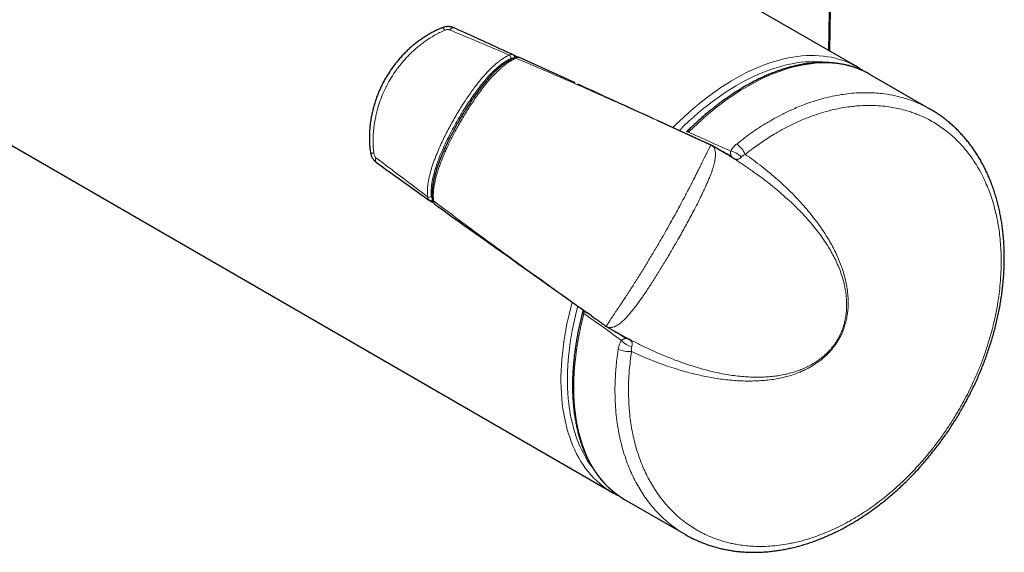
# Model space of a CAD drawing. Header units: millimetres. Extents: x 8 to 2230, y 12 to 2204.
# Tile 88 of 163: x 2124 to 2230, y 60 to 117. Entities that reach past the tile are written whole.
import ezdxf

# ---------------------------------------------------------------- set-up
doc = ezdxf.new("R2010")
doc.units = ezdxf.units.MM

msp = doc.modelspace()

# ---------------------------------------------------------------- linework, layer by layer
at = {"color": 7, "linetype": 'Continuous', "lineweight": 30}
for p, q in [((2010.76, 168.55), (2187.68, 66.42)), ((2214.18, 112.32), (2196.3, 122.64)), ((2177.04, 113.62), (2176.99, 113.65)), ((2177.31, 113.47), (2177.04, 113.62)), ((2177.38, 113.43), (2177.31, 113.47)), ((2177.8, 113.29), (2177.76, 113.31)), ((2183.72, 110.59), (2177.8, 113.29)), ((2222.12, 107.73), (2215.55, 111.52)), ((2192.53, 106.56), (2197.18, 104.44)), ((2197.2, 104.43), (2192.6, 106.53)), ((2197.19, 104.44), (2198.34, 103.91)), ((2199.28, 103.38), (2198.47, 103.85)), ((2199.28, 103.38), (2199.56, 103.22)), ((2200.59, 102.65), (2200.59, 102.65)), ((2167.96, 97.94), (2167.94, 97.96)), ((2167.98, 97.93), (2167.96, 97.94)), ((2167.98, 97.93), (2168.24, 97.77)), ((2168.24, 97.77), (2168.32, 97.73)), ((2185.49, 85.45), (2185.01, 85.78)), ((2187.14, 84.28), (2187.16, 84.27)), ((2187.15, 84.26), (2187.97, 83.79)), ((2187.97, 83.8), (2187.96, 83.8)), ((2189.26, 83.02), (2189.26, 83.02)), ((2189.06, 65.62), (2195.63, 61.83)), ((2195.63, 61.84), (2195.64, 61.83))]:
    msp.add_line(p, q, dxfattribs=at)
at = {"color": 252, "linetype": 'Continuous', "lineweight": 0, "flags": 128}
for points in [[(2169.35, 116.55), (2169.36, 116.55), (2169.39, 116.55), (2169.43, 116.53), (2169.47, 116.5), (2169.53, 116.44), (2169.58, 116.37), (2169.64, 116.29)], [(2170.65, 116.54), (2170.62, 116.55), (2170.57, 116.56), (2170.51, 116.55), (2170.44, 116.53), (2170.38, 116.5), (2170.31, 116.45), (2170.24, 116.39), (2170.17, 116.32)], [(2194.28, 105.77), (2194.5, 105.99), (2194.99, 106.47), (2195.49, 106.94), (2195.99, 107.39), (2196.49, 107.83), (2197, 108.26), (2197.51, 108.67), (2198.02, 109.07), (2198.54, 109.45), (2199.05, 109.82), (2199.57, 110.17), (2200.09, 110.5), (2200.61, 110.82), (2201.13, 111.12), (2201.65, 111.41), (2202.17, 111.68), (2202.69, 111.93), (2203.2, 112.16), (2203.72, 112.38), (2204.23, 112.57), (2204.74, 112.76), (2205.25, 112.92), (2205.75, 113.06), (2206.25, 113.19), (2206.75, 113.3), (2207.24, 113.39), (2207.73, 113.46), (2208.21, 113.51), (2208.69, 113.54), (2209.16, 113.56), (2209.62, 113.55), (2210.08, 113.53), (2210.53, 113.49), (2210.97, 113.43), (2211.41, 113.36), (2211.83, 113.26), (2212.25, 113.14), (2212.66, 113.01), (2213.06, 112.86), (2213.45, 112.69), (2213.79, 112.53)], [(2210.97, 112.8), (2210.88, 112.81), (2210.44, 112.86), (2209.99, 112.89), (2209.53, 112.9), (2209.07, 112.89), (2208.6, 112.86), (2208.12, 112.82), (2207.64, 112.75), (2207.15, 112.67), (2206.66, 112.57), (2206.17, 112.45), (2205.67, 112.31), (2205.17, 112.16), (2204.66, 111.98), (2204.16, 111.79), (2203.65, 111.58), (2203.13, 111.36), (2202.62, 111.11), (2202.11, 110.85), (2201.59, 110.57), (2201.07, 110.27), (2200.56, 109.96), (2200.05, 109.63), (2199.53, 109.29), (2199.02, 108.93), (2198.51, 108.55), (2198, 108.16), (2197.49, 107.75), (2196.99, 107.33), (2196.49, 106.9), (2196, 106.45), (2195.51, 105.99), (2195.02, 105.51), (2194.96, 105.46)], [(2215.15, 111.74), (2214.88, 111.87), (2214.49, 112.05), (2214.09, 112.2), (2213.68, 112.33), (2213.26, 112.45), (2212.84, 112.55), (2212.41, 112.63), (2211.96, 112.69), (2211.52, 112.73), (2211.06, 112.76), (2210.6, 112.76), (2210.13, 112.75), (2209.66, 112.72), (2209.18, 112.67), (2208.69, 112.6), (2208.2, 112.51), (2207.7, 112.41), (2207.21, 112.29), (2206.7, 112.14), (2206.2, 111.98), (2205.69, 111.81), (2205.17, 111.61), (2204.66, 111.4), (2204.15, 111.17), (2203.63, 110.92), (2203.11, 110.65), (2202.59, 110.37), (2202.07, 110.07), (2201.55, 109.76), (2201.03, 109.43), (2200.52, 109.08), (2200, 108.72), (2199.49, 108.34), (2198.97, 107.94), (2198.47, 107.53), (2197.96, 107.11), (2197.46, 106.67), (2196.96, 106.22), (2196.46, 105.76), (2195.97, 105.28)], [(2195.76, 105.31), (2195.78, 105.32), (2195.81, 105.33), (2195.86, 105.33), (2195.91, 105.31), (2195.97, 105.28)], [(2161.6, 103.12), (2161.6, 103.12), (2161.62, 103.09), (2161.65, 103.06), (2161.71, 103.04), (2161.78, 103.02), (2161.87, 103.01), (2161.97, 103)], [(2162.25, 102), (2162.23, 102.02), (2162.2, 102.07), (2162.17, 102.12), (2162.16, 102.18), (2162.16, 102.26), (2162.16, 102.34), (2162.18, 102.43), (2162.21, 102.52)], [(2187.31, 66.64), (2187.01, 66.84), (2186.67, 67.1), (2186.34, 67.37), (2186.02, 67.65), (2185.71, 67.96), (2185.41, 68.28), (2185.12, 68.62), (2184.85, 68.97), (2184.59, 69.34), (2184.34, 69.72), (2184.11, 70.12), (2183.88, 70.54), (2183.67, 70.96), (2183.48, 71.41), (2183.29, 71.86), (2183.13, 72.33), (2182.97, 72.82), (2182.83, 73.31), (2182.7, 73.82), (2182.59, 74.34), (2182.49, 74.87), (2182.4, 75.42), (2182.33, 75.97), (2182.27, 76.53), (2182.23, 77.11), (2182.2, 77.69), (2182.19, 78.28), (2182.19, 78.88), (2182.21, 79.49), (2182.23, 80.11), (2182.28, 80.73), (2182.34, 81.36), (2182.41, 82), (2182.5, 82.64), (2182.6, 83.29), (2182.71, 83.94), (2182.84, 84.6), (2182.99, 85.26), (2183.14, 85.92), (2183.31, 86.58), (2183.4, 86.92)], [(2184.01, 86.49), (2184.01, 86.48), (2183.84, 85.82), (2183.68, 85.16), (2183.54, 84.5), (2183.41, 83.85), (2183.3, 83.21), (2183.2, 82.57), (2183.11, 81.93), (2183.04, 81.3), (2182.98, 80.67), (2182.94, 80.06), (2182.91, 79.45), (2182.9, 78.84), (2182.9, 78.25), (2182.91, 77.66), (2182.94, 77.08), (2182.98, 76.52), (2183.04, 75.96), (2183.11, 75.41), (2183.2, 74.87), (2183.3, 74.35), (2183.42, 73.83), (2183.54, 73.33), (2183.69, 72.84), (2183.84, 72.37), (2184.01, 71.9), (2184.2, 71.45), (2184.39, 71.02), (2184.61, 70.6), (2184.83, 70.19), (2185.07, 69.8), (2185.31, 69.42), (2185.58, 69.06), (2185.64, 68.98)], [(2184.67, 85.71), (2184.5, 85.04), (2184.35, 84.38), (2184.21, 83.72), (2184.08, 83.07), (2183.96, 82.42), (2183.87, 81.77), (2183.78, 81.13), (2183.71, 80.5), (2183.65, 79.87), (2183.61, 79.25), (2183.58, 78.63), (2183.57, 78.02), (2183.57, 77.43), (2183.58, 76.84), (2183.61, 76.25), (2183.66, 75.68), (2183.72, 75.12), (2183.79, 74.57), (2183.87, 74.03), (2183.98, 73.5), (2184.09, 72.98), (2184.22, 72.47), (2184.36, 71.98), (2184.52, 71.5), (2184.69, 71.03), (2184.87, 70.57), (2185.07, 70.13), (2185.28, 69.71), (2185.5, 69.29), (2185.74, 68.9), (2185.99, 68.51), (2186.25, 68.15), (2186.52, 67.8), (2186.81, 67.46), (2187.11, 67.14), (2187.42, 66.84), (2187.74, 66.55), (2188.07, 66.28), (2188.41, 66.03), (2188.64, 65.87)], [(2184.53, 85.87), (2184.53, 85.85), (2184.54, 85.82), (2184.57, 85.78), (2184.61, 85.74), (2184.67, 85.71)]]:
    msp.add_lwpolyline(points, dxfattribs=at)
at = {"color": 7, "linetype": 'Continuous', "lineweight": 30, "flags": 128}
for points in [[(2215.55, 111.52), (2215.26, 111.69), (2215.15, 111.74)], [(2188.64, 65.87), (2188.76, 65.8), (2189.06, 65.62)]]:
    msp.add_lwpolyline(points, dxfattribs=at)
at = {"color": 252, "linetype": 'Continuous', "lineweight": 0}
for centre, radius, start, end in [((2176.37, 113.26), 0.428, 356.8264, 54.7586), ((2176.89, 113.41), 0.264, 336.9747, 54.7529), ((2177.2, 113.09), 0.22, 53.6315, 110.0918), ((2177.2, 113.29), 0.214, 23.126, 59.3449), ((2200.15, 101.21), 2.05, 42.4641, 79.8063), ((2199.36, 101.55), 3.05, 25.9118, 53.5306), ((2200.25, 102.03), 0.702, 41.9845, 60.6777), ((2167.96, 98.69), 0.428, 245.2444, 303.1412), ((2168.09, 98.16), 0.257, 243.7779, 324.4033), ((2168.52, 98.06), 0.219, 189.8196, 246.3909), ((2168.35, 97.96), 0.214, 240.651, 277.1024), ((2189.62, 83.62), 0.702, 239.3146, 258.0236), ((2190.28, 84.12), 2.05, 220.1976, 257.5321), ((2189.59, 84.64), 3.05, 246.4743, 274.0839)]:
    msp.add_arc(centre, radius, start, end, dxfattribs=at)
at = {"color": 7, "linetype": 'Continuous', "lineweight": 30}
for centre, start, end in [((2209.76, 104.66), 57.1515, 62.8524), ((2192.1, 74.07), 237.1808, 242.8036)]:
    msp.add_arc(centre, 8.84, start, end, dxfattribs=at)
for centre, major_axis, ratio, start_param, end_param in [((2182.25, 111.29), (5.95, -2.89), 0.050738, 3.776021, 3.807684), ((2172.6, 94.59), (5.48, -3.71), 0.050606, 2.475319, 2.507989)]:
    msp.add_ellipse(centre, major_axis=major_axis, ratio=ratio, start_param=start_param, end_param=end_param, dxfattribs=at)
at = {"color": 252, "linetype": 'Continuous', "lineweight": 0}
for major_axis, ratio, start_param, end_param in [((234.05, -104.57), 0.006179, 1.168661, 1.189711), ((207.59, -150.39), 0.006162, 5.093472, 5.114522)]:
    msp.add_ellipse((2108.32, 142.83), major_axis=major_axis, ratio=ratio, start_param=start_param, end_param=end_param, dxfattribs=at)
for points, knots in [([(2211.08, 114.1), (2211.1, 114.7), (2211.14, 116.7), (2211.17, 120.08), (2211.17, 124.26), (2211.12, 128.42), (2211.05, 131.17), (2211.02, 132.55)], [0, 0, 0, 0, 0.096021, 0.321867, 0.547877, 0.773887, 1, 1, 1, 1]), ([(2169.64, 116.29), (2169.45, 116.2), (2169.08, 116.03), (2168.53, 115.74), (2167.99, 115.42), (2167.49, 115.08), (2167.04, 114.74), (2166.62, 114.4), (2166.21, 114.04), (2165.82, 113.66), (2165.44, 113.27), (2165.07, 112.85), (2164.72, 112.42), (2164.4, 111.99), (2164.02, 111.44), (2163.59, 110.74), (2163.14, 109.86), (2162.82, 109.1), (2162.55, 108.36), (2162.33, 107.65), (2162.15, 106.86), (2162.02, 106.12), (2161.94, 105.47), (2161.9, 104.89), (2161.89, 104.39), (2161.9, 103.92), (2161.92, 103.46), (2161.96, 103.16), (2161.97, 103)], [0, 0, 0, 0, 0.03837, 0.076741, 0.115468, 0.154197, 0.186864, 0.219742, 0.25262, 0.285927, 0.319234, 0.352965, 0.386696, 0.420629, 0.450198, 0.509587, 0.569528, 0.630033, 0.660429, 0.712788, 0.765144, 0.807532, 0.849918, 0.885513, 0.91406, 0.942606, 0.971303, 1, 1, 1, 1]), ([(2170.17, 116.32), (2170.14, 116.33), (2170.07, 116.36), (2169.96, 116.36), (2169.85, 116.35), (2169.74, 116.33), (2169.67, 116.3), (2169.64, 116.29)], [0, 0, 0, 0, 0.214308, 0.401954, 0.597398, 0.796145, 1, 1, 1, 1]), ([(2176.61, 113.61), (2175.54, 114.06), (2173.39, 114.98), (2171.25, 115.87), (2170.17, 116.32)], [0, 0, 0, 0, 0.4999873, 1, 1, 1, 1]), ([(2167.78, 98.31), (2167.77, 98.45), (2167.75, 98.74), (2167.77, 99.21), (2167.82, 99.7), (2167.9, 100.15), (2167.99, 100.56), (2168.08, 100.93), (2168.19, 101.31), (2168.32, 101.72), (2168.47, 102.14), (2168.63, 102.58), (2168.84, 103.1), (2169.1, 103.71), (2169.42, 104.39), (2169.75, 105.06), (2170.1, 105.74), (2170.47, 106.41), (2170.86, 107.08), (2171.25, 107.74), (2171.65, 108.37), (2172.05, 108.97), (2172.44, 109.53), (2172.82, 110.06), (2173.2, 110.56), (2173.55, 110.99), (2173.88, 111.38), (2174.18, 111.71), (2174.48, 112.02), (2174.78, 112.32), (2175.09, 112.59), (2175.38, 112.83), (2175.66, 113.05), (2175.93, 113.23), (2176.25, 113.43), (2176.48, 113.54), (2176.61, 113.61)], [0, 0, 0, 0, 0.028856, 0.058108, 0.087363, 0.116994, 0.137673, 0.158353, 0.180709, 0.203067, 0.227841, 0.252618, 0.278616, 0.3177, 0.356788, 0.395986, 0.435654, 0.475376, 0.515461, 0.555699, 0.595991, 0.632715, 0.66778, 0.702843, 0.735207, 0.767568, 0.791929, 0.816289, 0.840058, 0.863824, 0.886686, 0.909545, 0.929765, 0.949983, 0.97029, 1, 1, 1, 1]), ([(2176.79, 113.23), (2176.66, 113.17), (2176.4, 113.04), (2176.01, 112.79), (2175.6, 112.49), (2175.17, 112.13), (2174.73, 111.7), (2174.3, 111.24), (2173.85, 110.73), (2173.38, 110.15), (2172.91, 109.5), (2172.44, 108.85), (2171.96, 108.12), (2171.47, 107.33), (2170.97, 106.48), (2170.48, 105.61), (2170.02, 104.71), (2169.58, 103.81), (2169.22, 102.97), (2168.91, 102.2), (2168.67, 101.51), (2168.47, 100.82), (2168.32, 100.21), (2168.23, 99.67), (2168.18, 99.2), (2168.16, 98.76), (2168.18, 98.48), (2168.19, 98.34)], [0, 0, 0, 0, 0.029472, 0.059017, 0.088503, 0.12365, 0.158921, 0.194254, 0.229486, 0.272731, 0.31604, 0.359377, 0.402661, 0.455619, 0.508606, 0.561567, 0.615737, 0.66994, 0.724084, 0.764401, 0.804827, 0.84518, 0.885396, 0.914002, 0.94272, 0.971419, 1, 1, 1, 1]), ([(2177.33, 113.27), (2177.2, 113.21), (2176.95, 113.09), (2176.57, 112.86), (2176.19, 112.6), (2175.85, 112.33), (2175.56, 112.06), (2175.21, 111.73), (2174.85, 111.36), (2174.48, 110.95), (2174.19, 110.61), (2173.86, 110.19), (2173.48, 109.69), (2173.06, 109.12), (2172.66, 108.53), (2172.26, 107.92), (2171.87, 107.31), (2171.5, 106.68), (2171.13, 106.04), (2170.79, 105.42), (2170.48, 104.83), (2170.19, 104.26), (2169.93, 103.71), (2169.69, 103.18), (2169.47, 102.67), (2169.27, 102.17), (2169.09, 101.69), (2168.93, 101.21), (2168.78, 100.75), (2168.66, 100.32), (2168.57, 99.89), (2168.49, 99.51), (2168.44, 99.16), (2168.41, 98.84), (2168.4, 98.53), (2168.4, 98.2), (2168.42, 97.98), (2168.43, 97.86)], [0, 0, 0, 0, 0.0274191, 0.0552027, 0.0829902, 0.1111128, 0.1304927, 0.149874, 0.1917709, 0.2149903, 0.2382111, 0.2625796, 0.2994754, 0.3363746, 0.3734403, 0.4105073, 0.448114, 0.4857655, 0.523595, 0.561424, 0.595031, 0.6272794, 0.6595272, 0.6890259, 0.7185235, 0.7461908, 0.7738565, 0.8004957, 0.8259888, 0.8514795, 0.8750963, 0.8987094, 0.9177378, 0.9368731, 0.956008, 0.9752568, 1, 1, 1, 1]), ([(2176.61, 113.61), (2176.65, 113.62), (2176.73, 113.66), (2176.83, 113.68), (2176.92, 113.68), (2176.97, 113.66), (2177, 113.65)], [0, 0, 0, 0, 0.261374, 0.530273, 0.763994, 1, 1, 1, 1]), ([(2177.05, 113.26), (2177.05, 113.26), (2177.02, 113.28), (2176.96, 113.28), (2176.88, 113.27), (2176.82, 113.24), (2176.79, 113.23)], [0, 0, 0, 0, 0.062241, 0.386668, 0.689071, 1, 1, 1, 1]), ([(2177.76, 113.31), (2177.74, 113.32), (2177.69, 113.34), (2177.59, 113.35), (2177.47, 113.33), (2177.38, 113.29), (2177.33, 113.27)], [0, 0, 0, 0, 0.171869, 0.441271, 0.71658, 1, 1, 1, 1]), ([(2177.33, 113.27), (2178.36, 112.83), (2180.42, 111.95), (2183.44, 110.63), (2186.4, 109.32), (2189.41, 107.97), (2191.45, 107.05), (2192.53, 106.56)], [0, 0, 0, 0, 0.202182, 0.404374, 0.595091, 0.785812, 1, 1, 1, 1]), ([(2222.12, 107.73), (2222.09, 107.75), (2221.81, 107.92), (2221.25, 108.2), (2220.47, 108.55), (2219.66, 108.84), (2218.84, 109.08), (2218, 109.27), (2217.14, 109.42), (2216.28, 109.51), (2215.47, 109.54), (2214.73, 109.54), (2213.98, 109.51), (2213.14, 109.43), (2212.22, 109.3), (2211.28, 109.11), (2210.35, 108.88), (2209.43, 108.6), (2208.58, 108.31), (2207.81, 108), (2206.97, 107.64), (2206, 107.17), (2204.92, 106.58), (2203.88, 105.96), (2202.93, 105.33), (2202.03, 104.67), (2201.46, 104.22), (2201.17, 104)], [0, 0, 0, 0, 0.00585, 0.050042, 0.093351, 0.136227, 0.179126, 0.222002, 0.264077, 0.306173, 0.348249, 0.379463, 0.410678, 0.453185, 0.495713, 0.538219, 0.579931, 0.621663, 0.663375, 0.69432, 0.725266, 0.775857, 0.826448, 0.872279, 0.918109, 0.959054, 1, 1, 1, 1]), ([(2202.1, 102.88), (2202.41, 103.13), (2202.96, 103.56), (2203.76, 104.12), (2204.49, 104.61), (2205.26, 105.09), (2206.09, 105.56), (2206.96, 106.02), (2207.87, 106.45), (2208.83, 106.85), (2209.83, 107.21), (2210.78, 107.5), (2211.68, 107.73), (2212.54, 107.9), (2213.31, 108.02), (2213.97, 108.1), (2214.68, 108.15), (2215.51, 108.18), (2216.46, 108.15), (2217.35, 108.06), (2218.19, 107.93), (2218.97, 107.76), (2219.65, 107.57), (2220.23, 107.38), (2220.77, 107.17), (2221.34, 106.93), (2221.96, 106.62), (2222.6, 106.25), (2223.24, 105.84), (2223.88, 105.36), (2224.53, 104.82), (2225.14, 104.23), (2225.75, 103.56), (2226.35, 102.82), (2226.92, 101.98), (2227.43, 101.14), (2227.85, 100.31), (2228.23, 99.48), (2228.55, 98.65), (2228.84, 97.75), (2229.11, 96.8), (2229.34, 95.76), (2229.51, 94.74), (2229.63, 93.75), (2229.7, 92.78), (2229.74, 91.9), (2229.74, 91.11), (2229.72, 90.28), (2229.67, 89.28), (2229.55, 88.11), (2229.4, 86.98), (2229.21, 85.9), (2228.99, 84.87), (2228.76, 83.94), (2228.53, 83.13), (2228.27, 82.27), (2227.94, 81.25), (2227.5, 80.09), (2227.04, 78.99), (2226.57, 77.95), (2226.09, 76.96), (2225.63, 76.1), (2225.2, 75.35), (2224.71, 74.52), (2224.08, 73.52), (2223.29, 72.36), (2222.52, 71.34), (2221.79, 70.43), (2221.1, 69.63), (2220.4, 68.86), (2219.64, 68.07), (2218.81, 67.27), (2217.92, 66.48), (2217.05, 65.76), (2216.21, 65.12), (2215.39, 64.54), (2214.66, 64.05), (2214, 63.65), (2213.3, 63.24), (2212.46, 62.79), (2211.47, 62.32), (2210.53, 61.92), (2209.62, 61.58), (2208.76, 61.3), (2208, 61.09), (2207.32, 60.94), (2206.61, 60.79), (2205.76, 60.66), (2204.78, 60.57), (2203.86, 60.53), (2203, 60.55), (2202.18, 60.61), (2201.47, 60.71), (2200.85, 60.82), (2200.2, 60.96), (2199.44, 61.17), (2198.58, 61.48), (2197.79, 61.82), (2197.06, 62.2), (2196.39, 62.6), (2195.81, 63), (2195.31, 63.37), (2194.78, 63.81), (2194.16, 64.4), (2193.49, 65.12), (2192.9, 65.87), (2192.38, 66.61), (2191.92, 67.36), (2191.51, 68.11), (2191.12, 68.93), (2190.76, 69.82), (2190.43, 70.79), (2190.16, 71.75), (2189.94, 72.69), (2189.77, 73.61), (2189.65, 74.45), (2189.58, 75.21), (2189.53, 75.86), (2189.5, 76.51), (2189.48, 77.34), (2189.49, 78.36), (2189.56, 79.5), (2189.67, 80.58), (2189.76, 81.26), (2189.81, 81.6)], [0, 0, 0, 0, 0.009467, 0.016539, 0.023614, 0.030686, 0.038997, 0.047312, 0.055623, 0.064996, 0.074374, 0.083747, 0.091911, 0.100079, 0.108243, 0.113787, 0.119331, 0.128787, 0.13825, 0.147707, 0.155944, 0.164184, 0.172421, 0.178015, 0.183608, 0.190607, 0.197607, 0.205683, 0.213763, 0.221839, 0.231048, 0.240256, 0.2485, 0.259037, 0.269574, 0.278962, 0.288349, 0.296824, 0.305298, 0.313567, 0.323086, 0.33261, 0.342128, 0.350423, 0.358721, 0.367016, 0.372651, 0.378286, 0.387698, 0.397116, 0.406528, 0.41473, 0.422936, 0.431139, 0.436711, 0.442283, 0.451584, 0.46089, 0.47019, 0.478295, 0.486403, 0.494507, 0.500012, 0.505517, 0.515891, 0.526273, 0.536647, 0.544553, 0.552465, 0.560377, 0.568282, 0.57752, 0.586763, 0.596001, 0.604047, 0.612097, 0.620144, 0.625608, 0.631072, 0.640383, 0.649699, 0.65901, 0.66712, 0.675233, 0.683342, 0.688849, 0.694355, 0.703777, 0.713205, 0.722627, 0.730833, 0.739043, 0.747249, 0.752822, 0.758394, 0.767918, 0.777447, 0.786971, 0.795267, 0.803567, 0.811863, 0.817497, 0.823131, 0.833669, 0.844207, 0.853595, 0.862983, 0.871457, 0.879932, 0.8882, 0.897742, 0.90729, 0.916832, 0.925148, 0.933467, 0.941782, 0.947431, 0.95308, 0.95854, 0.964001, 0.973888, 0.983774, 0.991887, 1, 1, 1, 1]), ([(2198.36, 103.89), (2198.36, 103.89), (2198.36, 103.88), (2198.35, 103.84), (2198.32, 103.78), (2198.28, 103.68), (2198.21, 103.56), (2198.14, 103.42), (2198.06, 103.28), (2197.98, 103.11), (2197.88, 102.91), (2197.76, 102.67), (2197.62, 102.39), (2197.47, 102.08), (2197.31, 101.75), (2197.13, 101.39), (2196.94, 101.02), (2196.74, 100.61), (2196.51, 100.16), (2196.26, 99.66), (2196, 99.15), (2195.73, 98.63), (2195.44, 98.09), (2195.08, 97.42), (2194.64, 96.6), (2194.12, 95.67), (2193.59, 94.73), (2193.12, 93.9), (2192.71, 93.2), (2192.36, 92.61), (2192.01, 92.02), (2191.66, 91.44), (2191.31, 90.85), (2190.95, 90.27), (2190.59, 89.69), (2190.24, 89.14), (2189.9, 88.6), (2189.57, 88.09), (2189.24, 87.59), (2188.95, 87.15), (2188.7, 86.77), (2188.49, 86.45), (2188.29, 86.15), (2188.09, 85.86), (2187.91, 85.59), (2187.74, 85.34), (2187.58, 85.1), (2187.44, 84.88), (2187.33, 84.7), (2187.23, 84.56), (2187.17, 84.46), (2187.12, 84.39), (2187.08, 84.35), (2187.06, 84.33), (2187.05, 84.33), (2187.05, 84.33)], [0, 0, 0, 0, 0.006446, 0.020334, 0.034281, 0.049956, 0.065726, 0.0784, 0.091128, 0.10391, 0.116748, 0.132051, 0.147431, 0.164062, 0.18077, 0.197486, 0.214262, 0.231055, 0.2513, 0.27161, 0.29232, 0.313079, 0.334094, 0.356233, 0.392409, 0.42868, 0.465053, 0.501507, 0.524414, 0.547346, 0.570431, 0.593545, 0.616767, 0.64018, 0.663714, 0.687296, 0.709296, 0.731355, 0.753556, 0.775845, 0.791844, 0.807892, 0.823722, 0.839612, 0.855292, 0.871045, 0.888117, 0.905316, 0.922654, 0.940128, 0.95367, 0.967274, 0.980937, 0.994656, 1, 1, 1, 1]), ([(2187.16, 84.27), (2187.17, 84.25), (2187.23, 84.22), (2187.33, 84.19), (2187.47, 84.17), (2187.63, 84.18), (2187.8, 84.21), (2187.98, 84.27), (2188.16, 84.36), (2188.36, 84.48), (2188.56, 84.62), (2188.81, 84.82), (2189.12, 85.11), (2189.48, 85.5), (2189.84, 85.94), (2190.2, 86.4), (2190.55, 86.87), (2190.9, 87.35), (2191.24, 87.85), (2191.59, 88.37), (2191.94, 88.91), (2192.3, 89.47), (2192.66, 90.04), (2193.01, 90.61), (2193.37, 91.2), (2193.72, 91.79), (2194.08, 92.39), (2194.49, 93.1), (2194.92, 93.84), (2195.35, 94.62), (2195.74, 95.32), (2196.13, 96.03), (2196.52, 96.77), (2196.93, 97.56), (2197.27, 98.25), (2197.55, 98.84), (2197.78, 99.34), (2198, 99.82), (2198.18, 100.25), (2198.34, 100.63), (2198.48, 101.01), (2198.6, 101.38), (2198.7, 101.71), (2198.78, 102.01), (2198.83, 102.28), (2198.86, 102.53), (2198.88, 102.76), (2198.88, 102.98), (2198.86, 103.17), (2198.83, 103.35), (2198.77, 103.5), (2198.7, 103.64), (2198.6, 103.76), (2198.51, 103.81), (2198.47, 103.85)], [0, 0, 0, 0, 0.0069458, 0.0207152, 0.0346841, 0.0486521, 0.0627807, 0.0763022, 0.0898238, 0.1036351, 0.1174471, 0.1314554, 0.1546872, 0.1780929, 0.2016769, 0.2254003, 0.2470247, 0.2687376, 0.2905609, 0.3125228, 0.3351097, 0.357743, 0.3804975, 0.4034613, 0.4264568, 0.4496579, 0.4729432, 0.4962545, 0.5319342, 0.5588181, 0.585745, 0.6128484, 0.6400053, 0.6717607, 0.7042309, 0.7207032, 0.7420415, 0.7634501, 0.7796336, 0.7958164, 0.8123699, 0.8289219, 0.8457438, 0.8592698, 0.8727884, 0.8863059, 0.8998067, 0.9133067, 0.9266066, 0.940267, 0.9539277, 0.967732, 0.9815372, 1, 1, 1, 1]), ([(2199.56, 103.22), (2199.59, 103.2), (2200, 102.96), (2200.75, 102.5), (2201.81, 101.81), (2202.8, 101.13), (2203.73, 100.46), (2204.6, 99.8), (2205.44, 99.12), (2206.26, 98.42), (2207.04, 97.71), (2207.78, 97), (2208.48, 96.27), (2209.12, 95.55), (2209.73, 94.82), (2210.28, 94.09), (2210.77, 93.37), (2211.2, 92.69), (2211.57, 92.03), (2211.92, 91.34), (2212.23, 90.62), (2212.51, 89.88), (2212.71, 89.18), (2212.86, 88.55), (2212.95, 87.99), (2213.02, 87.42), (2213.05, 86.83), (2213.04, 86.29), (2213.01, 85.8), (2212.95, 85.35), (2212.86, 84.9), (2212.73, 84.4), (2212.58, 83.95), (2212.41, 83.56), (2212.28, 83.27), (2212.12, 82.99), (2211.96, 82.7), (2211.78, 82.43), (2211.58, 82.17), (2211.38, 81.92), (2211.12, 81.63), (2210.8, 81.3), (2210.41, 80.96), (2210, 80.65), (2209.59, 80.37), (2209.13, 80.11), (2208.64, 79.86), (2208.11, 79.63), (2207.57, 79.44), (2207.01, 79.27), (2206.42, 79.12), (2205.79, 79), (2205.14, 78.91), (2204.46, 78.85), (2203.75, 78.81), (2203.02, 78.82), (2202.27, 78.85), (2201.49, 78.91), (2200.68, 79.01), (2199.84, 79.15), (2198.98, 79.32), (2198.07, 79.54), (2197.16, 79.78), (2196.15, 80.09), (2195.08, 80.46), (2193.93, 80.89), (2192.8, 81.36), (2191.67, 81.87), (2190.55, 82.4), (2189.44, 82.98), (2188.58, 83.44), (2188.09, 83.72), (2187.97, 83.8)], [0, 0, 0, 0, 0.002416, 0.027765, 0.053125, 0.078497, 0.100742, 0.122994, 0.145028, 0.167072, 0.188378, 0.209695, 0.229651, 0.249622, 0.268139, 0.286675, 0.304586, 0.319325, 0.334081, 0.348867, 0.363682, 0.378542, 0.393451, 0.403484, 0.413452, 0.423452, 0.433344, 0.44329, 0.450364, 0.457438, 0.464663, 0.471886, 0.481305, 0.486089, 0.490873, 0.495729, 0.500607, 0.505419, 0.510232, 0.515125, 0.520018, 0.528107, 0.536193, 0.54434, 0.552417, 0.560532, 0.570521, 0.580556, 0.590627, 0.600727, 0.612089, 0.624104, 0.636144, 0.649542, 0.662962, 0.677396, 0.691847, 0.707451, 0.723926, 0.740415, 0.758734, 0.777066, 0.796759, 0.816463, 0.841257, 0.866218, 0.891192, 0.916336, 0.941491, 0.966523, 0.991566, 1, 1, 1, 1]), ([(2199.19, 103.43), (2199.3, 103.37), (2199.83, 103.06), (2200.36, 102.75), (2200.77, 102.5)], [0, 0, 0, 0, 0.205107, 1, 1, 1, 1]), ([(2200.52, 103.23), (2200.51, 103.18), (2200.5, 103.08), (2200.51, 102.94), (2200.53, 102.83), (2200.56, 102.75), (2200.59, 102.69), (2200.6, 102.66), (2200.59, 102.65), (2200.58, 102.65), (2200.57, 102.66), (2200.56, 102.66)], [0, 0, 0, 0, 0.152793, 0.310903, 0.477535, 0.646517, 0.757782, 0.870313, 0.933795, 0.987895, 1, 1, 1, 1]), ([(2201.17, 104), (2201.12, 103.96), (2201.02, 103.87), (2200.88, 103.73), (2200.75, 103.58), (2200.62, 103.42), (2200.55, 103.3), (2200.52, 103.23)], [0, 0, 0, 0, 0.189617, 0.380286, 0.574478, 0.769996, 1, 1, 1, 1]), ([(2161.97, 103), (2161.97, 102.98), (2161.99, 102.9), (2162.03, 102.77), (2162.1, 102.62), (2162.17, 102.56), (2162.21, 102.52)], [0, 0, 0, 0, 0.121549, 0.458407, 0.733463, 1, 1, 1, 1]), ([(2162.21, 102.52), (2163.13, 101.82), (2164.98, 100.41), (2166.85, 99.01), (2167.78, 98.31)], [0, 0, 0, 0, 0.499987, 1, 1, 1, 1]), ([(2189.81, 81.6), (2190.13, 81.45), (2190.76, 81.16), (2191.73, 80.75), (2192.69, 80.37), (2193.67, 80.02), (2194.66, 79.7), (2195.58, 79.43), (2196.44, 79.2), (2197.22, 79.02), (2198.02, 78.85), (2198.82, 78.71), (2199.63, 78.59), (2200.44, 78.5), (2201.25, 78.43), (2202.05, 78.4), (2202.84, 78.4), (2203.6, 78.43), (2204.35, 78.49), (2205.1, 78.58), (2205.84, 78.71), (2206.57, 78.89), (2207.22, 79.08), (2207.77, 79.28), (2208.25, 79.47), (2208.72, 79.69), (2209.18, 79.94), (2209.62, 80.21), (2210.04, 80.5), (2210.46, 80.82), (2210.86, 81.18), (2211.19, 81.52), (2211.45, 81.82), (2211.66, 82.09), (2211.86, 82.36), (2212.07, 82.68), (2212.3, 83.07), (2212.52, 83.51), (2212.71, 83.97), (2212.88, 84.49), (2213.03, 85.06), (2213.14, 85.67), (2213.2, 86.25), (2213.22, 86.8), (2213.21, 87.3), (2213.17, 87.8), (2213.12, 88.29), (2213.04, 88.78), (2212.92, 89.34), (2212.75, 89.98), (2212.52, 90.69), (2212.26, 91.39), (2211.95, 92.08), (2211.62, 92.77), (2211.25, 93.44), (2210.83, 94.14), (2210.35, 94.88), (2209.8, 95.63), (2209.21, 96.39), (2208.59, 97.14), (2207.91, 97.9), (2207.19, 98.64), (2206.42, 99.39), (2205.61, 100.13), (2204.77, 100.86), (2203.89, 101.57), (2203, 102.24), (2202.39, 102.67), (2202.1, 102.88)], [0, 0, 0, 0, 0.022454, 0.044919, 0.067394, 0.089881, 0.112379, 0.134891, 0.152539, 0.170194, 0.187864, 0.205543, 0.223242, 0.240951, 0.258681, 0.276426, 0.292681, 0.308953, 0.324804, 0.340677, 0.356025, 0.371407, 0.386583, 0.396491, 0.406419, 0.416371, 0.426355, 0.435654, 0.444955, 0.454304, 0.463654, 0.473076, 0.478655, 0.484235, 0.489899, 0.495563, 0.503774, 0.512059, 0.520417, 0.528844, 0.539735, 0.55074, 0.561841, 0.571241, 0.580677, 0.590198, 0.599743, 0.609363, 0.618999, 0.634034, 0.649367, 0.664734, 0.680706, 0.696701, 0.713179, 0.729675, 0.74953, 0.769909, 0.790305, 0.811946, 0.833604, 0.856628, 0.879668, 0.903712, 0.927771, 0.952321, 0.976884, 1, 1, 1, 1]), ([(2200.77, 102.5), (2200.81, 102.48), (2200.87, 102.45), (2200.95, 102.4), (2201.03, 102.37), (2201.12, 102.35), (2201.22, 102.34), (2201.32, 102.35), (2201.44, 102.4), (2201.53, 102.46), (2201.61, 102.53), (2201.65, 102.58), (2201.67, 102.6)], [0, 0, 0, 0, 0.088883, 0.1665093, 0.2448147, 0.3561036, 0.4684331, 0.6094064, 0.7526313, 0.8741551, 0.9366965, 1, 1, 1, 1]), ([(2201.67, 102.6), (2201.69, 102.62), (2201.76, 102.7), (2201.9, 102.79), (2202.03, 102.85), (2202.1, 102.88)], [0, 0, 0, 0, 0.218995, 0.604223, 1, 1, 1, 1]), ([(2167.94, 97.96), (2167.92, 97.97), (2167.88, 98), (2167.83, 98.07), (2167.8, 98.16), (2167.78, 98.24), (2167.78, 98.29), (2167.78, 98.31)], [0, 0, 0, 0, 0.17419, 0.442832, 0.677385, 0.917291, 1, 1, 1, 1]), ([(2168.19, 98.34), (2168.2, 98.31), (2168.21, 98.24), (2168.24, 98.17), (2168.27, 98.12), (2168.29, 98.1), (2168.3, 98.1)], [0, 0, 0, 0, 0.315075, 0.639928, 0.939856, 1, 1, 1, 1]), ([(2185.01, 85.78), (2183.84, 86.62), (2181.74, 88.11), (2178.72, 90.28), (2175.96, 92.28), (2173.2, 94.3), (2170.69, 96.16), (2169.11, 97.35), (2168.43, 97.86)], [0, 0, 0, 0, 0.210985, 0.377255, 0.543528, 0.709882, 0.876242, 1, 1, 1, 1]), ([(2168.43, 97.86), (2168.44, 97.81), (2168.45, 97.71), (2168.49, 97.6), (2168.54, 97.51), (2168.59, 97.47), (2168.62, 97.46)], [0, 0, 0, 0, 0.263361, 0.533813, 0.807742, 1, 1, 1, 1]), ([(2184.7, 86), (2184.7, 85.99), (2184.71, 85.94), (2184.7, 85.83), (2184.68, 85.74), (2184.67, 85.71)], [0, 0, 0, 0, 0.1183263, 0.6347788, 1, 1, 1, 1]), ([(2189.47, 82.94), (2189.05, 83.17), (2188.52, 83.47), (2187.99, 83.78), (2187.88, 83.84)], [0, 0, 0, 0, 0.793869, 1, 1, 1, 1]), ([(2189.23, 83.04), (2189.24, 83.03), (2189.26, 83.02), (2189.25, 83.01), (2189.22, 83), (2189.16, 83), (2189.1, 82.98), (2189.02, 82.96), (2188.93, 82.93), (2188.83, 82.88), (2188.76, 82.82), (2188.72, 82.79)], [0, 0, 0, 0, 0.039478, 0.114914, 0.235545, 0.359024, 0.48073, 0.603226, 0.728753, 0.855814, 1, 1, 1, 1]), ([(2188.72, 82.79), (2188.69, 82.74), (2188.62, 82.63), (2188.54, 82.46), (2188.48, 82.28), (2188.42, 82.07), (2188.39, 81.92), (2188.38, 81.84)], [0, 0, 0, 0, 0.188873, 0.379127, 0.57345, 0.769056, 1, 1, 1, 1]), ([(2189.84, 82.11), (2189.85, 82.15), (2189.88, 82.24), (2189.89, 82.34), (2189.9, 82.43), (2189.89, 82.5), (2189.86, 82.59), (2189.82, 82.68), (2189.74, 82.76), (2189.66, 82.82), (2189.57, 82.88), (2189.51, 82.92), (2189.47, 82.94)], [0, 0, 0, 0, 0.0939032, 0.1904025, 0.2709941, 0.3533574, 0.436257, 0.6051223, 0.7175025, 0.8310789, 0.9150419, 1, 1, 1, 1]), ([(2189.81, 81.6), (2189.81, 81.64), (2189.79, 81.75), (2189.79, 81.93), (2189.82, 82.05), (2189.84, 82.11)], [0, 0, 0, 0, 0.242106, 0.615654, 1, 1, 1, 1]), ([(2188.38, 81.84), (2188.32, 81.47), (2188.23, 80.83), (2188.14, 79.92), (2188.07, 79.01), (2188.02, 78.01), (2188.02, 76.94), (2188.06, 75.84), (2188.15, 74.71), (2188.3, 73.58), (2188.5, 72.49), (2188.74, 71.46), (2189.02, 70.47), (2189.35, 69.54), (2189.7, 68.67), (2190.07, 67.87), (2190.47, 67.12), (2190.91, 66.39), (2191.38, 65.7), (2191.88, 65.04), (2192.41, 64.42), (2192.98, 63.83), (2193.61, 63.25), (2194.32, 62.68), (2195, 62.2), (2195.45, 61.94), (2195.63, 61.84)], [0, 0, 0, 0, 0.042013, 0.073499, 0.104985, 0.147218, 0.189474, 0.231707, 0.279689, 0.327672, 0.373987, 0.420303, 0.464498, 0.508693, 0.552009, 0.591688, 0.631536, 0.671384, 0.711528, 0.751672, 0.792116, 0.832559, 0.873178, 0.921053, 0.968927, 1, 1, 1, 1])]:
    msp.add_open_spline(points, degree=3, knots=knots, dxfattribs=at)
at = {"color": 7, "linetype": 'Continuous', "lineweight": 30}
for points, knots in [([(2211.23, 114.02), (2211.24, 114.71), (2211.27, 116.2), (2211.3, 118.5), (2211.32, 120.91), (2211.32, 123.32), (2211.3, 125.73), (2211.27, 128.13), (2211.23, 130.48), (2211.18, 132.02), (2211.16, 132.77)], [0, 0, 0, 0, 0.109145, 0.237291, 0.365443, 0.493719, 0.622095, 0.750545, 0.879045, 1, 1, 1, 1]), ([(2169.35, 116.55), (2169.35, 116.55), (2169.24, 116.5), (2168.99, 116.4), (2168.62, 116.22), (2168.24, 116.03), (2167.86, 115.81), (2167.48, 115.58), (2167.11, 115.33), (2166.74, 115.07), (2166.38, 114.79), (2166.02, 114.49), (2165.67, 114.17), (2165.33, 113.84), (2165, 113.49), (2164.68, 113.13), (2164.37, 112.75), (2164.07, 112.36), (2163.79, 111.96), (2163.52, 111.55), (2163.26, 111.13), (2163.02, 110.7), (2162.8, 110.26), (2162.59, 109.81), (2162.4, 109.35), (2162.23, 108.89), (2162.07, 108.43), (2161.94, 107.96), (2161.82, 107.49), (2161.72, 107.02), (2161.64, 106.55), (2161.57, 106.09), (2161.53, 105.62), (2161.5, 105.16), (2161.49, 104.71), (2161.5, 104.26), (2161.52, 103.83), (2161.56, 103.45), (2161.59, 103.21), (2161.6, 103.12)], [0, 0, 0, 0, 0.000048, 0.023306, 0.048936, 0.074839, 0.101087, 0.127638, 0.154499, 0.181817, 0.209545, 0.237624, 0.265975, 0.294505, 0.323163, 0.352206, 0.381401, 0.410728, 0.440161, 0.469677, 0.499249, 0.528849, 0.558445, 0.588007, 0.61751, 0.64693, 0.676247, 0.705394, 0.734478, 0.763387, 0.791926, 0.820143, 0.848093, 0.875828, 0.90342, 0.930338, 0.956673, 0.982742, 1, 1, 1, 1]), ([(2170.65, 116.54), (2170.63, 116.55), (2170.57, 116.58), (2170.45, 116.62), (2170.31, 116.65), (2170.16, 116.67), (2170, 116.68), (2169.84, 116.67), (2169.67, 116.65), (2169.51, 116.61), (2169.41, 116.57), (2169.36, 116.55)], [0, 0, 0, 0, 0.045051, 0.153135, 0.266544, 0.38107, 0.49961, 0.622667, 0.749091, 0.877997, 1, 1, 1, 1]), ([(2177, 113.65), (2176.06, 114.07), (2173.94, 115.04), (2171.83, 116.01), (2170.65, 116.54)], [0, 0, 0, 0, 0.440805, 1, 1, 1, 1]), ([(2177.12, 113.3), (2177.11, 113.29), (2177.03, 113.26), (2176.87, 113.18), (2176.65, 113.06), (2176.41, 112.92), (2176.18, 112.77), (2175.94, 112.59), (2175.7, 112.4), (2175.45, 112.19), (2175.2, 111.97), (2174.95, 111.72), (2174.69, 111.45), (2174.43, 111.17), (2174.16, 110.86), (2173.89, 110.53), (2173.61, 110.18), (2173.31, 109.79), (2173.01, 109.37), (2172.69, 108.93), (2172.38, 108.46), (2172.06, 107.97), (2171.74, 107.47), (2171.43, 106.95), (2171.11, 106.4), (2170.8, 105.85), (2170.5, 105.29), (2170.21, 104.74), (2169.95, 104.2), (2169.7, 103.67), (2169.48, 103.17), (2169.28, 102.71), (2169.11, 102.28), (2168.96, 101.87), (2168.82, 101.48), (2168.69, 101.08), (2168.58, 100.69), (2168.49, 100.32), (2168.41, 99.98), (2168.36, 99.65), (2168.31, 99.35), (2168.28, 99.04), (2168.27, 98.75), (2168.27, 98.47), (2168.28, 98.22), (2168.3, 98.08), (2168.3, 98.02)], [0, 0, 0, 0, 0.002221, 0.017694, 0.033849, 0.050889, 0.06814, 0.085664, 0.103516, 0.121715, 0.140473, 0.160332, 0.18074, 0.201827, 0.223724, 0.246586, 0.270605, 0.296024, 0.323195, 0.352384, 0.382014, 0.412259, 0.443221, 0.475018, 0.507782, 0.541662, 0.574931, 0.607252, 0.638665, 0.669219, 0.698966, 0.724937, 0.749251, 0.772248, 0.794148, 0.817395, 0.839592, 0.860896, 0.881474, 0.898946, 0.917498, 0.935547, 0.953362, 0.970965, 0.98839, 1, 1, 1, 1]), ([(2177.76, 113.31), (2177.76, 113.31), (2177.72, 113.33), (2177.64, 113.35), (2177.53, 113.37), (2177.42, 113.37), (2177.31, 113.36), (2177.21, 113.33), (2177.15, 113.31), (2177.13, 113.3)], [0, 0, 0, 0, 0.034575, 0.199438, 0.366495, 0.536519, 0.707993, 0.887653, 1, 1, 1, 1]), ([(2215.13, 111.75), (2215.12, 111.76), (2214.99, 111.82), (2214.74, 111.94), (2214.36, 112.1), (2213.97, 112.25), (2213.58, 112.38), (2213.17, 112.49), (2212.76, 112.58), (2212.35, 112.66), (2211.92, 112.72), (2211.49, 112.77), (2211.05, 112.79), (2210.61, 112.81), (2210.16, 112.8), (2209.71, 112.78), (2209.24, 112.74), (2208.78, 112.68), (2208.31, 112.61), (2207.84, 112.52), (2207.36, 112.41), (2206.88, 112.29), (2206.39, 112.15), (2205.91, 111.99), (2205.42, 111.82), (2204.93, 111.63), (2204.43, 111.42), (2203.94, 111.2), (2203.44, 110.96), (2202.95, 110.71), (2202.45, 110.44), (2201.95, 110.16), (2201.46, 109.86), (2200.96, 109.55), (2200.47, 109.22), (2199.97, 108.88), (2199.48, 108.53), (2198.99, 108.16), (2198.51, 107.77), (2198.02, 107.38), (2197.54, 106.97), (2197.06, 106.55), (2196.59, 106.11), (2196.16, 105.7), (2195.88, 105.43), (2195.76, 105.31)], [0, 0, 0, 0, 0.001827, 0.02541, 0.048997, 0.072594, 0.096206, 0.119836, 0.143488, 0.167164, 0.190868, 0.214599, 0.23836, 0.262149, 0.285965, 0.309809, 0.333678, 0.35757, 0.381483, 0.405416, 0.429365, 0.453329, 0.477306, 0.501293, 0.525289, 0.549292, 0.5733, 0.597312, 0.621327, 0.645343, 0.669361, 0.693378, 0.717394, 0.74141, 0.765423, 0.789434, 0.813443, 0.83745, 0.861454, 0.885455, 0.909454, 0.933449, 0.957443, 0.981433, 1, 1, 1, 1]), ([(2214.85, 111.89), (2214.84, 111.9), (2214.75, 111.96), (2214.65, 112.03), (2214.56, 112.08)], [0, 0, 0, 0, 0.143192, 1, 1, 1, 1]), ([(2192.27, 106.69), (2192.07, 106.78), (2190.44, 107.52), (2187.69, 108.78), (2185.13, 109.95), (2184, 110.46)], [0, 0, 0, 0, 0.071907, 0.589463, 1, 1, 1, 1]), ([(2219.73, 67.79), (2219.81, 67.88), (2220.05, 68.12), (2220.45, 68.53), (2220.91, 69.03), (2221.36, 69.54), (2221.8, 70.05), (2222.23, 70.58), (2222.66, 71.12), (2223.07, 71.67), (2223.48, 72.23), (2223.88, 72.79), (2224.26, 73.37), (2224.64, 73.95), (2225.01, 74.54), (2225.36, 75.14), (2225.7, 75.74), (2226.03, 76.35), (2226.35, 76.96), (2226.66, 77.58), (2226.95, 78.2), (2227.24, 78.83), (2227.51, 79.46), (2227.77, 80.1), (2228.01, 80.74), (2228.24, 81.38), (2228.46, 82.03), (2228.67, 82.68), (2228.86, 83.33), (2229.04, 83.98), (2229.21, 84.63), (2229.36, 85.28), (2229.49, 85.93), (2229.62, 86.57), (2229.72, 87.22), (2229.82, 87.86), (2229.9, 88.51), (2229.96, 89.15), (2230.01, 89.8), (2230.05, 90.44), (2230.07, 91.08), (2230.08, 91.71), (2230.07, 92.34), (2230.05, 92.96), (2230.01, 93.58), (2229.96, 94.19), (2229.9, 94.79), (2229.82, 95.38), (2229.72, 95.96), (2229.61, 96.54), (2229.49, 97.12), (2229.35, 97.68), (2229.19, 98.24), (2229.02, 98.79), (2228.84, 99.33), (2228.65, 99.85), (2228.44, 100.37), (2228.21, 100.87), (2227.98, 101.37), (2227.73, 101.85), (2227.46, 102.32), (2227.19, 102.78), (2226.9, 103.23), (2226.6, 103.66), (2226.28, 104.08), (2225.95, 104.49), (2225.61, 104.88), (2225.26, 105.26), (2224.9, 105.63), (2224.53, 105.97), (2224.15, 106.31), (2223.76, 106.63), (2223.36, 106.93), (2222.94, 107.22), (2222.53, 107.49), (2222.25, 107.65), (2222.12, 107.73)], [0, 0, 0, 0, 0.0072531, 0.020862, 0.0344304, 0.0479779, 0.0615183, 0.0750647, 0.0886271, 0.1022204, 0.1158357, 0.1293759, 0.1429763, 0.1566114, 0.1702552, 0.183874, 0.1974422, 0.2109265, 0.2244216, 0.2379887, 0.2515395, 0.2650876, 0.2786445, 0.2922214, 0.3058345, 0.3195005, 0.3330154, 0.3466112, 0.3602582, 0.3739269, 0.3875815, 0.4011871, 0.4147322, 0.4282214, 0.4417457, 0.455331, 0.4689696, 0.4826529, 0.4963721, 0.5101178, 0.5238804, 0.53765, 0.5514137, 0.5651606, 0.5788807, 0.5925639, 0.6062005, 0.6197879, 0.633337, 0.6470537, 0.6607943, 0.6745479, 0.688302, 0.7020429, 0.71575, 0.7293691, 0.743066, 0.7567281, 0.7703681, 0.7839989, 0.7976335, 0.8112807, 0.8249858, 0.838537, 0.8521327, 0.8657769, 0.879438, 0.8930749, 0.9066531, 0.9201337, 0.9335472, 0.9470865, 0.960593, 0.9740825, 0.9875706, 1, 1, 1, 1]), ([(2198.36, 103.9), (2198.25, 103.95), (2197.98, 104.07), (2197.65, 104.22), (2197.43, 104.32), (2197.37, 104.35)], [0, 0, 0, 0, 0.325332, 0.791283, 1, 1, 1, 1]), ([(2198.44, 103.85), (2198.41, 103.87), (2198.38, 103.89), (2198.35, 103.9), (2198.34, 103.91)], [0, 0, 0, 0, 0.782159, 1, 1, 1, 1]), ([(2198.34, 103.91), (2198.35, 103.91), (2198.35, 103.91), (2198.36, 103.9), (2198.36, 103.89)], [0, 0, 0, 0, 0.581322, 1, 1, 1, 1]), ([(2198.47, 103.85), (2198.46, 103.85), (2198.46, 103.85), (2198.45, 103.86), (2198.44, 103.86)], [0, 0, 0, 0, 0.252013, 1, 1, 1, 1]), ([(2200.59, 102.65), (2200.45, 102.73), (2200, 102.98), (2199.48, 103.27), (2199.11, 103.48), (2199.05, 103.51)], [0, 0, 0, 0, 0.274145, 0.890799, 1, 1, 1, 1]), ([(2161.6, 103.12), (2161.61, 103.08), (2161.62, 102.98), (2161.67, 102.82), (2161.73, 102.66), (2161.81, 102.5), (2161.89, 102.36), (2161.99, 102.24), (2162.1, 102.13), (2162.18, 102.05), (2162.24, 102.01), (2162.25, 102.01)], [0, 0, 0, 0, 0.099412, 0.228945, 0.360861, 0.495264, 0.616107, 0.734616, 0.851459, 0.965361, 1, 1, 1, 1]), ([(2162.25, 102), (2162.94, 101.51), (2164.84, 100.16), (2166.73, 98.81), (2167.93, 97.95)], [0, 0, 0, 0, 0.365562, 1, 1, 1, 1]), ([(2168.3, 98.02), (2168.31, 97.98), (2168.32, 97.91), (2168.35, 97.8), (2168.4, 97.7), (2168.46, 97.6), (2168.53, 97.52), (2168.59, 97.48), (2168.61, 97.46)], [0, 0, 0, 0, 0.154629, 0.33524, 0.507286, 0.674491, 0.855494, 1, 1, 1, 1]), ([(2168.61, 97.46), (2168.73, 97.37), (2170.07, 96.42), (2172.59, 94.62), (2176.23, 92.03), (2179.97, 89.37), (2182.92, 87.27), (2184.63, 86.05), (2185.02, 85.78)], [0, 0, 0, 0, 0.02217, 0.245198, 0.462662, 0.687881, 0.929534, 1, 1, 1, 1]), ([(2184.53, 85.87), (2184.51, 85.76), (2184.42, 85.44), (2184.29, 84.91), (2184.15, 84.28), (2184.02, 83.65), (2183.9, 83.03), (2183.8, 82.41), (2183.71, 81.8), (2183.63, 81.19), (2183.57, 80.59), (2183.51, 79.99), (2183.47, 79.39), (2183.45, 78.81), (2183.43, 78.23), (2183.43, 77.65), (2183.45, 77.09), (2183.47, 76.53), (2183.51, 75.98), (2183.57, 75.44), (2183.63, 74.9), (2183.71, 74.38), (2183.8, 73.87), (2183.91, 73.37), (2184.02, 72.87), (2184.16, 72.39), (2184.3, 71.92), (2184.45, 71.46), (2184.62, 71.01), (2184.8, 70.58), (2185, 70.16), (2185.2, 69.75), (2185.42, 69.35), (2185.65, 68.97), (2185.89, 68.6), (2186.14, 68.24), (2186.41, 67.9), (2186.68, 67.58), (2186.97, 67.26), (2187.26, 66.97), (2187.57, 66.69), (2187.89, 66.42), (2188.21, 66.17), (2188.46, 65.99), (2188.6, 65.9), (2188.63, 65.88)], [0, 0, 0, 0, 0.012655, 0.036669, 0.060685, 0.084705, 0.108727, 0.132753, 0.156781, 0.180813, 0.204847, 0.228885, 0.252925, 0.276968, 0.301013, 0.325061, 0.34911, 0.373161, 0.397212, 0.421263, 0.445313, 0.46936, 0.493405, 0.517444, 0.541477, 0.565502, 0.589517, 0.613521, 0.63751, 0.661483, 0.685437, 0.70937, 0.73328, 0.757165, 0.781024, 0.804854, 0.828655, 0.852426, 0.876168, 0.899883, 0.923571, 0.947236, 0.97088, 0.994508, 1, 1, 1, 1]), ([(2184.57, 86.09), (2184.57, 86.07), (2184.57, 86.01), (2184.55, 85.94), (2184.54, 85.88), (2184.53, 85.87)], [0, 0, 0, 0, 0.326585, 0.830651, 1, 1, 1, 1]), ([(2185.48, 85.45), (2185.49, 85.44), (2185.55, 85.4), (2185.69, 85.3), (2185.91, 85.14), (2186.18, 84.96), (2186.48, 84.74), (2186.78, 84.53), (2186.97, 84.39), (2187.05, 84.33)], [0, 0, 0, 0, 0.01188, 0.137409, 0.284676, 0.454308, 0.64668, 0.862003, 1, 1, 1, 1]), ([(2187.05, 84.33), (2187.06, 84.33), (2187.08, 84.31), (2187.11, 84.29), (2187.14, 84.28)], [0, 0, 0, 0, 0.211833, 1, 1, 1, 1]), ([(2187.75, 83.92), (2187.85, 83.86), (2188.22, 83.64), (2188.73, 83.34), (2189.13, 83.1), (2189.26, 83.02)], [0, 0, 0, 0, 0.2092612, 0.7314272, 1, 1, 1, 1]), ([(2195.64, 61.82), (2195.72, 61.78), (2195.94, 61.65), (2196.31, 61.45), (2196.77, 61.24), (2197.23, 61.04), (2197.69, 60.85), (2198.17, 60.68), (2198.66, 60.53), (2199.15, 60.39), (2199.66, 60.27), (2200.16, 60.17), (2200.68, 60.08), (2201.2, 60.01), (2201.72, 59.96), (2202.25, 59.93), (2202.79, 59.91), (2203.32, 59.91), (2203.86, 59.93), (2204.4, 59.96), (2204.95, 60.02), (2205.5, 60.09), (2206.05, 60.18), (2206.61, 60.28), (2207.17, 60.4), (2207.72, 60.54), (2208.28, 60.69), (2208.84, 60.87), (2209.39, 61.05), (2209.95, 61.26), (2210.51, 61.48), (2211.06, 61.72), (2211.62, 61.97), (2212.17, 62.24), (2212.72, 62.53), (2213.27, 62.83), (2213.81, 63.14), (2214.35, 63.47), (2214.89, 63.82), (2215.42, 64.18), (2215.94, 64.55), (2216.46, 64.94), (2216.98, 65.34), (2217.49, 65.75), (2217.99, 66.18), (2218.49, 66.62), (2218.98, 67.07), (2219.39, 67.46), (2219.64, 67.71), (2219.73, 67.79)], [0, 0, 0, 0, 0.011456, 0.032922, 0.05428, 0.075618, 0.097051, 0.118569, 0.140159, 0.161808, 0.183503, 0.205229, 0.226973, 0.248718, 0.270446, 0.292142, 0.313793, 0.335384, 0.356905, 0.37844, 0.400187, 0.422042, 0.443952, 0.465862, 0.487708, 0.509441, 0.531, 0.552884, 0.574678, 0.596458, 0.618244, 0.64005, 0.661896, 0.683809, 0.705499, 0.72729, 0.749146, 0.771026, 0.792879, 0.814659, 0.836325, 0.857847, 0.879651, 0.901391, 0.923106, 0.944817, 0.966543, 0.988303, 1, 1, 1, 1]), ([(2188.07, 66.2), (2188.11, 66.18), (2188.22, 66.13), (2188.32, 66.08), (2188.39, 66.05)], [0, 0, 0, 0, 0.393911, 1, 1, 1, 1])]:
    msp.add_open_spline(points, degree=3, knots=knots, dxfattribs=at)

doc.saveas('drawing.dxf')
